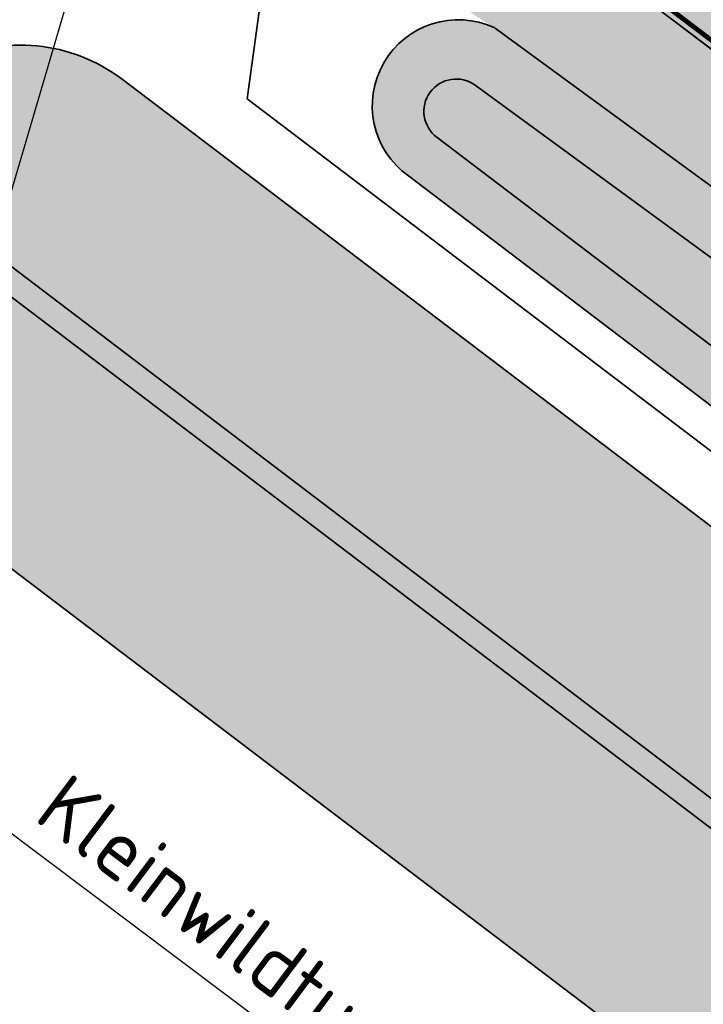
# Model space of a CAD drawing. Header units: metres. Extents: x 180563 to 183411, y 416314 to 418230.
# Tile 51 of 256: x 181001 to 181016, y 417797 to 417817. Entities that reach past the tile are written whole.
import ezdxf
from ezdxf import colors
from ezdxf.entities.mleader import LeaderData, LeaderLine
from ezdxf.math import Vec2, Vec3

# ---------------------------------------------------------------- set-up
doc = ezdxf.new("R2010")
doc.units = ezdxf.units.M
for name, color, linetype, lineweight, true_color, transparency in [('N-WE-GW-BERM-A', 70, 'Continuous', 25, 0x7fff00, 0.6), ('N-WE-GW-GRONDWAL_KRUIN-A', 70, 'Continuous', 25, 0x7fff00, 0.6), ('N-WE-GW-GRONDWAL_TALUD-A', 7, 'Continuous', 35, 0x4c914b, 0.4), ('N-WE-GW-WATERGANG_TALUD-A', 7, 'Continuous', 35, 0x4c914b, 0.4), ('N-WE-GW-WATERGANG_WATERLIJN-A', 7, 'Continuous', 35, 0x05eafa, 0.4)]:
    doc.layers.add(name, color=color, linetype=linetype, lineweight=lineweight, true_color=true_color, transparency=transparency)
for name, color, linetype, lineweight in [('N-WE-GW-BERM-G', 90, 'Continuous', 35), ('N-WE-GW-TALUD_KRUIN-G', 90, 'Continuous', 35), ('N-WE-GW-TALUD_TEEN-G', 90, 'Continuous', 35), ('N-WE-GW-WATERGANG_BODEM-G', 150, 'Continuous', 35), ('N-WE-GW-WATERGANG_INSTEEK-G', 112, 'Continuous', 35), ('N-WE-IE-TERREINAFSCHEIDING_KUNSTMATIG_HEKWERK_WILDRASTER-G', 30, 'IE-TERREINAFSCHEIDING-KUNSTMATIG', 35), ('N-WE-VH-KANTVERHARDING_FIETSPAD-G', 7, 'Continuous', 35), ('N-WE-VW-MARKERING_LANGS_STREEP_DOORGETROKKEN_010-G', 7, 'Continuous', 25), ('X-XX-AL-VERWIJZING-T25', 2, 'Continuous', 25)]:
    doc.layers.add(name, color=color, linetype=linetype, lineweight=lineweight)
doc.layers.add('N-WE-VH-VERHARDING_ASFALT_DEKLAAG-A', color=252, linetype='Continuous', lineweight=18, transparency=0.5)
doc.styles.add('NLCS-ISO-M500-T25', font='NLCS-ISO.ttf', dxfattribs={"height": 1.25})
doc.linetypes.add('IE-TERREINAFSCHEIDING-KUNSTMATIG', pattern='A,4,[82,NLCS.SHX,S=0.75,R=90,X=0,Y=0],4,-2', length=10)

msp = doc.modelspace()

# ---------------------------------------------------------------- hatches: boundary and pattern name
at = {"layer": 'N-WE-GW-BERM-A'}
h = msp.add_hatch(color=256, dxfattribs=at)
h.dxf.hatch_style = 1
edge = h.paths.add_edge_path()
edge.add_arc((181228.730975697, 417598.8243583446), 48.1497702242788, 54.68239703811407, 54.68311822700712)
edge.add_arc((181493.6442753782, 417972.7411950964), 410.1000057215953, 233.2313492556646, 234.6831200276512, ccw=False)
edge.add_arc((181012.651940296, 417329.0515101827), 393.4483978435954, 53.23134923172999, 53.93884678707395)
edge.add_arc((185318.3099589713, 423241.9994249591), 6921.033403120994, 232.6974574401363, 233.93884678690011, ccw=False)
edge.add_arc((181064.5187370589, 417658.6142890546), 98.14955043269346, 52.69745744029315, 59.57422040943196)
edge.add_arc((181168.1598047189, 417832.8484648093), 104.5823465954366, 233.09672176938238, 238.9539027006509, ccw=False)
edge.add_line((181105.3616635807, 417749.2191596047), (181104.7191947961, 417749.7018416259))
edge.add_line((181104.7191947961, 417749.7018416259), (181087.7808334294, 417762.427506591))
edge.add_line((181087.7808334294, 417762.427506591), (181049.3996744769, 417791.126496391))
edge.add_line((181049.3996744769, 417791.126496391), (181030.062280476, 417805.7663088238))
edge.add_line((181030.062280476, 417805.7663088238), (181016.0579835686, 417816.3685792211))
edge.add_line((181016.0579835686, 417816.3685792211), (181010.4253307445, 417820.632906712))
edge.add_arc((180999.5604801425, 417806.2817736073), 17.99999999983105, 52.87163188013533, 110.0256266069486)
edge.add_arc((180999.5604801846, 417806.281773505), 18.00000011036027, 110.0256266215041, 114.8717221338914)
edge.add_arc((178500.1568795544, 423185.6150126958), 5913.63084953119, 294.8222645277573, 294.9211797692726, ccw=False)
edge.add_line((180982.7275157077, 417818.3184062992), (180980.803925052, 417817.4266589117))
edge.add_line((180980.803925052, 417817.4266589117), (180982.0988698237, 417814.4359911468))
edge.add_line((180982.0988698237, 417814.4359911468), (180982.909, 417812.5649999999))
edge.add_line((180982.909, 417812.5649999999), (180984.193, 417813.9))
edge.add_line((180984.193, 417813.9), (180994.2180399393, 417818.5693610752))
edge.add_line((180994.2180399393, 417818.5693610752), (181001.736, 417822.0709999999))
edge.add_line((181001.736, 417822.0709999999), (181002.664, 417821.6859999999))
edge.add_line((181002.664, 417821.6859999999), (181002.897, 417821.8349999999))
edge.add_line((181002.897, 417821.8349999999), (181004.325, 417821.1099999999))
edge.add_line((181004.325, 417821.1099999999), (181007.101, 417819.99))
edge.add_line((181007.101, 417819.99), (181007.026, 417819.8039999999))
edge.add_line((181007.026, 417819.8039999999), (181011.0674445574, 417817.1511925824))
edge.add_arc((181010.4503503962, 417815.9503702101), 1.350103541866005, 53.12917852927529, 62.801687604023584, ccw=False)
edge.add_line((181011.2604299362, 417817.0304399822), (181014.5577348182, 417814.6206031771))
edge.add_line((181014.5577348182, 417814.6206031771), (181028.8685332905, 417804.161549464))
edge.add_line((181028.8685332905, 417804.161549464), (181048.1972218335, 417789.5283276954))
edge.add_line((181048.1972218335, 417789.5283276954), (181086.581331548, 417760.8271315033))
edge.add_line((181086.581331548, 417760.8271315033), (181103.5178724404, 417748.1028342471))
edge.add_arc((181165.8364696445, 417831.0513420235), 103.7499999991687, 233.082734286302, 239.5630560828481)
edge.add_arc((181064.5187370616, 417658.6142890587), 96.24955042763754, 52.697446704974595, 59.56305608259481, ccw=False)
edge.add_line((181122.8482600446, 417735.175654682), (181129.299, 417730.3279999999))
edge.add_line((181129.299, 417730.3279999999), (181133.454, 417727.1759999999))
edge.add_line((181133.454, 417727.1759999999), (181133.564, 417727.1859999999))
edge.add_line((181133.564, 417727.1859999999), (181148.051, 417715.8659999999))
edge.add_line((181148.051, 417715.8659999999), (181165.6579999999, 417699.1319999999))
edge.add_line((181165.6579999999, 417699.1319999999), (181165.774, 417698.9649999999))
edge.add_line((181165.774, 417698.9649999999), (181168.9069999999, 417696.3289999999))
edge.add_line((181168.9069999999, 417696.3289999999), (181170.903, 417697.5019999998))
edge.add_line((181170.903, 417697.5019999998), (181177.178, 417693.0399999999))
edge.add_line((181177.178, 417693.0399999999), (181179.7000661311, 417692.1976577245))
edge.add_arc((185318.3099655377, 423241.99943372), 6923.033414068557, 233.2872918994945, 233.9348265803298)
edge.add_arc((181008.5358484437, 417323.5028025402), 398.357087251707, 53.222080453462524, 53.999916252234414, ccw=False)
edge.add_arc((181493.6442762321, 417972.7411959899), 412.1000069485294, 233.2436655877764, 234.6832046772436)
edge.add_arc((181228.7310384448, 417598.8244199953), 46.14968364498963, 40.84307946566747, 54.68238135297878, ccw=False)
edge.add_arc((181290.5749671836, 417652.2878644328), 35.60000389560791, 220.8430794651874, 235.6698368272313)
edge.add_arc((181252.9420399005, 417596.8718480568), 31.38661325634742, 54.583065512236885, 55.98954721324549, ccw=False)
edge.add_arc((181267.8258765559, 417621.1649947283), 3.546600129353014, -7.6863796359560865, 21.25271230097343, ccw=False)
edge.add_line((181271.3406105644, 417620.6906348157), (181271.0932304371, 417619.0810250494))
edge.add_line((181271.0932304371, 417619.0810250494), (181272.4185422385, 417618.2229377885))
edge.add_line((181272.4185422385, 417618.2229377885), (181273.314775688, 417620.6262685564))
edge.add_arc((181270.5038642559, 417621.6744941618), 2.999999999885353, 339.5488572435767, 415.6897267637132)
edge.add_arc((182390.9257077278, 419263.519046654), 1984.711911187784, 235.66983764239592, 235.6897267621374, ccw=False)
edge.add_arc((181290.5749645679, 417652.2878615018), 33.5999999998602, 220.8430889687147, 235.6698376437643, ccw=False)
edge.add_arc((181228.7309599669, 417598.8243335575), 48.14979954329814, 40.84308896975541, 54.68239881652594)
at = {"layer": 'N-WE-GW-GRONDWAL_KRUIN-A'}
h = msp.add_hatch(color=256, dxfattribs=at)
h.dxf.hatch_style = 1
edge = h.paths.add_edge_path()
edge.add_arc((181020.0425482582, 417797.447028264), 0.2500000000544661, 232.7896538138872, 412.7916087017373)
edge.add_line((181020.1937271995, 417797.6461386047), (181000.8434249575, 417812.3382846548))
edge.add_arc((181000.2387091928, 417811.5418432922), 1.000000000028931, 52.79160870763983, 115.9838299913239)
edge.add_line((180999.800591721, 417812.4407610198), (180990.4879456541, 417807.9019330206))
edge.add_arc((180990.5974750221, 417807.6772035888), 0.2500000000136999, 115.9838300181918, 295.9838300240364)
edge.add_line((180990.7070043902, 417807.452474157), (181000.0196504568, 417811.9913021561))
edge.add_arc((181000.2387091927, 417811.5418432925), 0.4999999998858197, 52.79160869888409, 115.9838300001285, ccw=False)
edge.add_line((181000.5410670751, 417811.9400639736), (181019.8913693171, 417797.2479179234))
edge.add_line((181019.8913693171, 417797.2479179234), (181019.8913625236, 417797.2479230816))
at = {"layer": 'N-WE-GW-GRONDWAL_TALUD-A'}
h = msp.add_hatch(color=256, dxfattribs=at)
h.dxf.hatch_style = 1
edge = h.paths.add_edge_path()
edge.add_arc((180990.5633603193, 417807.6605766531), 3.70000000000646, 115.3961374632, 215.659030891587)
edge.add_line((180987.5571081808, 417805.5036232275), (180987.9033683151, 417805.0075620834))
edge.add_arc((180991.4941948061, 417808.1169776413), 4.750000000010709, 220.8903728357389, 296.080538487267)
edge.add_line((180993.5824568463, 417803.8506370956), (180997.4812239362, 417805.7589815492))
edge.add_line((180997.4812239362, 417805.7589815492), (180998.1167308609, 417806.0675780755))
edge.add_arc((180999.4271738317, 417803.3689229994), 2.999999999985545, 52.79160870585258, 115.90079841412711, ccw=False)
edge.add_line((181001.2413211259, 417805.7582470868), (181018.3648104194, 417792.7568581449))
edge.add_arc((181020.1789577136, 417795.1461822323), 2.999999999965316, 232.7916087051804, 322.7916087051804)
edge.add_line((181022.568281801, 417793.3320349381), (181024.6847869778, 417796.1195797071))
edge.add_arc((181022.2954628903, 417797.9337270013), 3.000000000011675, 322.7916087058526, 412.7916087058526)
edge.add_line((181024.1096101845, 417800.3230510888), (181003.5218109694, 417815.954794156))
edge.add_arc((181001.4053057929, 417813.1672493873), 3.499999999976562, 52.79160870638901, 115.9838299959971)
edge.add_line((180999.8718946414, 417816.3134614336), (180993.8348048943, 417813.3710848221))
edge.add_line((180993.8348048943, 417813.3710848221), (180988.9764403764, 417811.0031991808))
edge.add_line((180988.9764403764, 417811.0031991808), (180988.9765256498, 417811.0030242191))
edge = h.paths.add_edge_path(flags=16)
edge.add_line((180990.9261536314, 417807.5592838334), (181000.0196504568, 417811.9913021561))
edge.add_arc((181000.2387091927, 417811.5418432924), 0.4999999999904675, 52.791608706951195, 115.98382999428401, ccw=False)
edge.add_line((181000.5410670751, 417811.9400639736), (181019.8913693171, 417797.2479179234))
edge.add_line((181019.8913693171, 417797.2479179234), (181019.8913625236, 417797.2479230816))
edge.add_arc((181020.0425475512, 417797.4470288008), 0.2500000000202, 232.7898572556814, 412.791405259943)
edge.add_line((181020.1937271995, 417797.6461386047), (181000.8434249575, 417812.3382846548))
edge.add_arc((181000.2387091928, 417811.5418432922), 1.000000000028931, 52.79160870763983, 115.9838299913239)
edge.add_line((180999.800591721, 417812.4407610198), (180990.7070948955, 417808.0087426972))
edge.add_line((180990.7070948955, 417808.0087426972), (180990.4879456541, 417807.9019330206))
edge.add_arc((180990.597475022, 417807.6772035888), 0.2499999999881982, 115.9838300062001, 295.9838299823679)
edge.add_line((180990.70700439, 417807.4524741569), (180990.9261536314, 417807.5592838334))
at = {"layer": 'N-WE-GW-WATERGANG_TALUD-A'}
h = msp.add_hatch(color=256, dxfattribs=at)
h.dxf.hatch_style = 1
edge = h.paths.add_edge_path()
edge.add_arc((181010.5149683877, 417815.4029080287), 1.790132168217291, 65.39070958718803, 234.5094918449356)
edge.add_line((181009.4756747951, 417813.9453614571), (181040.7568781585, 417790.1944141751))
edge.add_arc((181041.9436230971, 417791.7793591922), 1.980003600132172, 233.1755644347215, 413.1755644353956)
edge.add_line((181043.1303680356, 417793.3643042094), (181028.8685332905, 417804.1615494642))
edge.add_line((181028.8685332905, 417804.1615494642), (181011.2604299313, 417817.0304399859))
edge = h.paths.add_edge_path(flags=16)
edge.add_line((181042.4111198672, 417792.4037197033), (181028.1522849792, 417803.1986938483))
edge.add_line((181028.1522849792, 417803.1986938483), (181010.8677339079, 417815.8311160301))
edge.add_arc((181010.4712383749, 417815.2886035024), 0.6719587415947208, 53.8387805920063, 233.8387805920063)
edge.add_line((181010.0747428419, 417814.7460909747), (181041.3562566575, 417790.994907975))
edge.add_arc((181041.8836882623, 417791.6993138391), 0.8799839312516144, 233.1755644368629, 413.175564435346)
at = {"layer": 'N-WE-GW-WATERGANG_WATERLIJN-A'}
h = msp.add_hatch(color=256, dxfattribs=at)
h.dxf.hatch_style = 1
edge = h.paths.add_edge_path()
edge.add_line((181042.4111198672, 417792.4037197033), (181028.1522849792, 417803.1986938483))
edge.add_line((181028.1522849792, 417803.1986938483), (181010.8677339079, 417815.8311160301))
edge.add_arc((181010.4712383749, 417815.2886035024), 0.6719587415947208, 53.8387805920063, 233.8387805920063)
edge.add_line((181010.0747428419, 417814.7460909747), (181041.3562566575, 417790.994907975))
edge.add_arc((181041.8836882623, 417791.6993138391), 0.8799839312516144, 233.1755644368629, 413.175564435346)
at = {"layer": 'N-WE-VH-VERHARDING_ASFALT_DEKLAAG-A'}
h = msp.add_hatch(color=256, dxfattribs=at)
h.dxf.hatch_style = 1
edge = h.paths.add_edge_path()
edge.add_arc((181493.6442872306, 417972.7412111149), 406.5000256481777, 233.23134926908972, 234.68320464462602, ccw=False)
edge.add_arc((181012.65194445, 417329.0515158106), 397.0483908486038, 53.23134922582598, 53.93884678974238)
edge.add_arc((185318.3099399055, 423241.9993993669), 6917.433371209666, 232.6974574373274, 233.9388467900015, ccw=False)
edge.add_arc((181064.5187370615, 417658.6142890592), 101.7495504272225, 52.69745743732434, 59.56305608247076)
edge.add_arc((181168.1549130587, 417832.8412075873), 100.9736061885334, 233.0969673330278, 238.9432908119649, ccw=False)
edge.add_line((181107.524043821, 417752.0973728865), (181089.9399368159, 417765.3081817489))
edge.add_line((181089.9399368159, 417765.3081817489), (181051.5640892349, 417794.0032000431))
edge.add_line((181051.5640892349, 417794.0032000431), (181017.4740517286, 417819.811835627))
edge.add_arc((181019.2848601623, 417822.2036911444), 2.999999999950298, 136.0584857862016, 232.87163188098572, ccw=False)
edge.add_line((181017.1247146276, 417824.28546233), (181019.0377596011, 417826.2705294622))
edge.add_arc((180870.0303811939, 417625.7167371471), 249.8499998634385, 53.38840380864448, 54.05229650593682)
edge.add_line((181016.7039692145, 417827.9835930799), (181016.1065244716, 417828.4168294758))
edge.add_line((181016.1065244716, 417828.4168294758), (181013.5531782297, 417825.767355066))
edge.add_arc((181011.393032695, 417827.8491262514), 2.999999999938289, 241.2493920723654, 316.05848578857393, ccw=False)
edge.add_arc((180999.5604801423, 417806.281773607), 21.60000000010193, 61.24939207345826, 110.2593872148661)
edge.add_arc((180989.3108655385, 417834.0505582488), 8.00000000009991, 227.5183907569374, 290.2593872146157, ccw=False)
edge.add_line((180983.9080373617, 417828.1506050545), (180981.370493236, 417825.6616251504))
edge.add_line((180981.370493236, 417825.6616251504), (180984.0348125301, 417823.2027118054))
edge.add_arc((180983.3566006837, 417822.4678453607), 0.9999999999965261, -65.12827785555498, 47.29593205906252, ccw=False)
edge.add_line((180983.7771887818, 417821.5605936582), (180970.3664037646, 417815.3435575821))
edge.add_line((180970.3664037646, 417815.3435575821), (180971.41787401, 417813.0754283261))
edge.add_line((180971.41787401, 417813.0754283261), (180991.9898943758, 417822.6123042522))
edge.add_arc((180999.5604801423, 417806.281773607), 18.0000000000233, 52.8716318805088, 114.8717221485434, ccw=False)
edge.add_line((181010.4253307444, 417820.632906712), (181049.3996744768, 417791.1264963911))
edge.add_line((181049.3996744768, 417791.1264963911), (181087.7808334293, 417762.4275065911))
edge.add_line((181087.7808334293, 417762.4275065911), (181105.3616635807, 417749.2191596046))
edge.add_arc((181168.1598047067, 417832.8484647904), 104.5823465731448, 233.0967217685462, 238.9539027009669)
edge.add_arc((181064.5187370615, 417658.6142890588), 98.1495504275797, 52.69745744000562, 59.57422040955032, ccw=False)
edge.add_arc((185318.3099587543, 423241.9994246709), 6921.033402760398, 232.6974574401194, 233.9388467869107)
edge.add_arc((181012.6519401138, 417329.0515099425), 393.4483981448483, 53.231349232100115, 53.93884678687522, ccw=False)
edge.add_arc((181493.8499811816, 417973.019663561), 410.4462078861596, 233.2316151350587, 234.6925342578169)
edge.add_arc((181228.7309599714, 417598.8243335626), 48.1497995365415, 40.84308896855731, 54.59469814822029, ccw=False)
edge.add_arc((181290.5749645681, 417652.2878615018), 33.59999999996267, 220.8430889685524, 235.6698376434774)
edge.add_arc((182390.9257077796, 419263.5190468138), 1984.711911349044, 235.6698376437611, 235.6897267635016)
edge.add_arc((181270.5038642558, 417621.6744941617), 2.999999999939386, -20.44897796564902, 55.68972676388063, ccw=False)
edge.add_line((181273.3148152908, 417620.626374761), (181274.1362413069, 417622.8293568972))
edge.add_arc((181262.9088125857, 417627.0654924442), 12.00000000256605, 339.3283895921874, 358.0808665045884)
edge.add_arc((182390.9257077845, 419263.5190467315), 1981.111911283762, 235.6698376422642, 235.7134614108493, ccw=False)
edge.add_arc((181290.5749645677, 417652.287861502), 29.99999999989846, 220.8431060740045, 235.6698376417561, ccw=False)
edge.add_arc((181228.730823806, 417598.8241835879), 51.75000062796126, 40.84310607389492, 54.6824278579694)

# ---------------------------------------------------------------- linework, layer by layer
at = {"layer": 'N-WE-GW-BERM-G', "flags": 128}
msp.add_lwpolyline([(181011.2604299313, 417817.0304399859), (181028.8685332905, 417804.1615494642), (181048.1972218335, 417789.5283276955), (181086.581331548, 417760.8271315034), (181103.5178724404, 417748.1028342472, 0.02828327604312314), (181113.2777777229, 417741.5994197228, -0.0299658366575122), (181122.8482600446, 417735.1756546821), (181129.299, 417730.328)], format="xyb", dxfattribs=at)
at = {"layer": 'N-WE-GW-TALUD_KRUIN-G', "flags": 128}
msp.add_lwpolyline([(180990.9261536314, 417807.5592838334), (181000.0196504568, 417811.9913021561, -0.2829348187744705), (181000.5410670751, 417811.9400639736), (181019.8913693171, 417797.2479179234), (181019.8913625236, 417797.2479230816, 1.000013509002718), (181020.1937271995, 417797.6461386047), (181000.8434249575, 417812.3382846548, 0.2829348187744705), (180999.800591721, 417812.4407610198), (180990.7070948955, 417808.0087426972), (180990.4879456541, 417807.9019330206, 0.9999999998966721), (180990.70700439, 417807.4524741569)], format="xyb", close=True, dxfattribs=at)
at = {"layer": 'N-WE-GW-TALUD_TEEN-G', "flags": 128}
msp.add_lwpolyline([(180988.9765256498, 417811.0030242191, 0.4677049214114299), (180987.5571081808, 417805.5036232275), (180987.9033683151, 417805.0075620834, 0.3403798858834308), (180993.5824568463, 417803.8506370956), (180997.4812239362, 417805.7589815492), (180998.1167308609, 417806.0675780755, -0.282543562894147), (181001.2413211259, 417805.7582470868), (181018.3648104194, 417792.7568581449, 0.4142135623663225), (181022.568281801, 417793.3320349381), (181024.6847869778, 417796.1195797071, 0.4142135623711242), (181024.1096101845, 417800.3230510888), (181003.5218109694, 417815.954794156, 0.2829348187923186), (180999.8718946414, 417816.3134614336), (180993.8348048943, 417813.3710848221), (180988.9764403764, 417811.0031991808)], format="xyb", close=True, dxfattribs=at)
at = {"layer": 'N-WE-GW-WATERGANG_BODEM-G', "flags": 128}
msp.add_lwpolyline([(181042.4111198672, 417792.4037197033), (181028.1522849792, 417803.1986938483), (181010.8677339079, 417815.8311160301, 0.9999999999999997), (181010.0747428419, 417814.7460909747), (181041.3562566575, 417790.994907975, 0.9999999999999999)], format="xyb", close=True, dxfattribs=at)
at = {"layer": 'N-WE-GW-WATERGANG_INSTEEK-G', "flags": 128}
msp.add_lwpolyline([(181011.2604299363, 417817.0304399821), (181011.2604299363, 417817.0304399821, 0.9092824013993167), (181009.4756747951, 417813.9453614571), (181040.7568781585, 417790.1944141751, 1.000000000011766), (181043.1303680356, 417793.3643042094), (181028.8685332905, 417804.1615494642), (181011.2604299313, 417817.0304399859)], format="xyb", dxfattribs=at)
at = {"layer": 'N-WE-IE-TERREINAFSCHEIDING_KUNSTMATIG_HEKWERK_WILDRASTER-G', "ltscale": 0.4, "flags": 128}
msp.add_lwpolyline([(181194.3156810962, 417682.1551479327), (181193.452, 417682.791), (181181.375, 417691.509), (181177.178, 417693.04), (181174.186, 417695.197), (181170.903, 417697.502), (181168.907, 417696.329), (181165.774, 417698.965), (181165.658, 417699.132), (181157.945, 417706.429), (181148.051, 417715.866), (181133.905, 417726.836), (181133.454, 417727.176), (181131.565, 417728.568), (181129.5216271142, 417730.1550857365), (181125.535389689, 417724.8827605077), (181006.1234216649, 417815.5489450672), (181006.7337310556, 417819.99631002), (181002.664, 417821.686), (181001.736, 417822.071), (180999.25, 417820.938), (180995.573, 417819.263), (180984.193, 417813.9), (180982.9090000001, 417812.565)], dxfattribs=at)
at = {"layer": 'N-WE-VH-KANTVERHARDING_FIETSPAD-G', "flags": 128}
msp.add_lwpolyline([(180943.6024850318, 417800.1806368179), (180954.5972698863, 417805.2776519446), (180991.9898943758, 417822.6123042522, -0.2773249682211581), (181010.4253307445, 417820.632906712), (181015.3010816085, 417816.9416090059), (181020.5020902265, 417813.0040675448), (181049.3996744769, 417791.1264963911), (181087.7808334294, 417762.4275065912), (181105.3616635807, 417749.2191596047, 0.02556233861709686), (181114.223808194, 417743.2472622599, -0.03001459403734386), (181123.9997053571, 417736.6870029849, 0.005416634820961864), (181244.2547031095, 417647.1109417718, -0.003087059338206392), (181248.1644072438, 417644.2268894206, 0.006334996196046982), (181256.566759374, 417638.1126456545)], format="xyb", dxfattribs=at)
at = {"layer": 'N-WE-VH-VERHARDING_ASFALT_DEKLAAG-A'}
msp.add_lwpolyline([(181116.0640216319, 417746.3414493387, -0.02551493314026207), (181107.524043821, 417752.0973728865), (181089.9399368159, 417765.3081817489), (181051.5640892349, 417794.0032000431), (181017.4740517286, 417819.811835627, -0.4494867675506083), (181017.1247146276, 417824.28546233), (181019.0377596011, 417826.2705294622, 0.002896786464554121), (181016.7039692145, 417827.9835930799), (181016.1065244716, 417828.4168294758), (181013.5531782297, 417825.767355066, -0.3385255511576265), (181009.9500384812, 417825.2189612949, 0.2171669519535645), (180992.0810316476, 417826.5454813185, -0.2808095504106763), (180983.9080373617, 417828.1506050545), (180981.370493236, 417825.6616251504), (180984.0348125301, 417823.2027118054, -0.5340860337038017), (180983.7771887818, 417821.5605936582), (180970.3664037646, 417815.3435575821), (180971.41787401, 417813.0754283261), (180991.9898943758, 417822.6123042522, -0.2773249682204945), (181010.4253307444, 417820.632906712), (181049.3996744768, 417791.1264963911), (181087.7808334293, 417762.4275065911), (181105.3616635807, 417749.2191596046, 0.02556233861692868), (181114.2238081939, 417743.2472622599, -0.03001454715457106)], format="xyb", dxfattribs=at)
at = {"layer": 'N-WE-VW-MARKERING_LANGS_STREEP_DOORGETROKKEN_010-G', "const_width": 0.1, "flags": 128}
msp.add_lwpolyline([(180982.6626481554, 417818.4536691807), (180991.9268061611, 417822.7483920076, -0.277324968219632), (181010.5158711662, 417820.7524994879), (181020.5886711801, 417813.1266579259), (181049.4898584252, 417791.2463590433), (181087.8707960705, 417762.5475347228), (181105.4517627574, 417749.3390851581, 0.02556039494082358), (181114.3004721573, 417743.3761936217, -0.03001252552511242), (181124.0906089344, 417736.8063199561, 0.005416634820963), (181244.3430003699, 417647.232200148, -0.003087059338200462), (181248.2541950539, 417644.3470482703, 0.006334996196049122), (181256.6534738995, 417638.2350408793, -0.06045893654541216), (181265.269931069, 417630.411897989, 0.06478422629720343), (181271.7104739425, 417624.6648006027, 8.67826564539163e-05), (181272.2794378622, 417624.2763854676, -0.2459034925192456), (181273.6537758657, 417621.6980918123, -0.2459034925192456)], format="xyb", dxfattribs=at)

# ---------------------------------------------------------------- leaders
at = {"layer": 'X-XX-AL-VERWIJZING-T25'}
ml = msp.add_multileader_mtext('Standard', dxfattribs=at)
ml.set_content('\\pxi-3,l5,t5;Kleinwildtunnel, objectcode 46A 904 (km 4,260)', color=256, style='NLCS-ISO-M500-T25')
ml.set_leader_properties(color=256, linetype='ByLayer', lineweight=-1)
ml.build(insert=Vec2(0, 0))
ml.multileader.update_dxf_attribs({"text_left_attachment_type": 5, "text_right_attachment_type": 5, "dogleg_length": 1.25, "arrow_head_size": 1.25})
ctx = ml.context
ctx.base_point, ctx.char_height, ctx.arrow_head_size, ctx.landing_gap_size, ctx.plane_origin, ctx.plane_x_axis, ctx.plane_y_axis = Vec3(180998.9885903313, 417801.9421994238), 1.25, 1.25, 0.45, Vec3(181016.8387116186, 417786.1703838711), Vec3(0.7999903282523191, -0.6000128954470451), Vec3(0.6000128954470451, 0.7999903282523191)
ctx.left_attachment, ctx.right_attachment = 5, 5
notes = []
notes.append((ctx, [(1, (1, 1, 0), (180997.988602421, 417802.6922155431), (0.7999903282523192, -0.6000128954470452), 1.25, [(0, [(181003.3397174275, 417820.8543096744)], 0, [])])]))
ctx.mtext.insert, ctx.mtext.text_direction, ctx.mtext.rotation, ctx.mtext.width, ctx.mtext.flow_direction = Vec3(181000.398608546, 417803.0721766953), Vec3(0.7999903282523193, -0.6000128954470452), 5.639668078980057, 81.68560099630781, 5
ml = msp.add_multileader_mtext('Standard', dxfattribs=at)
ml.set_content('\\pxi-3,l4,t4;Aanbrengen amfibieënrooster t.p.v. inrit', color=256, style='NLCS-ISO-M500-T25')
ml.set_leader_properties(color=256, linetype='ByLayer', lineweight=-1)
ml.build(insert=Vec2(0, 0))
ml.multileader.update_dxf_attribs({"text_left_attachment_type": 5, "text_right_attachment_type": 5, "dogleg_length": 1.25, "arrow_head_size": 1.25})
ctx = ml.context
ctx.base_point, ctx.char_height, ctx.arrow_head_size, ctx.landing_gap_size, ctx.plane_origin, ctx.plane_x_axis, ctx.plane_y_axis = Vec3(180977.1278859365, 417791.1991360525), 1.25, 1.25, 0.45, Vec3(180962.0313667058, 417787.5999073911), Vec3(0.7999903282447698, -0.6000128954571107), Vec3(0.6000128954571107, 0.7999903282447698)
ctx.left_attachment, ctx.right_attachment = 5, 5
notes.append((ctx, [(0, (1, 1, 0), (180976.1278980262, 417791.9491521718), (0.7999903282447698, -0.6000128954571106), 1.25, [(0, [(180980.7451547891, 417811.1033447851)], 0, [])])]))
ctx.mtext.insert, ctx.mtext.text_direction, ctx.mtext.rotation, ctx.mtext.width, ctx.mtext.flow_direction = Vec3(180978.4629025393, 417792.2291145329), Vec3(0.7999903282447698, -0.6000128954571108), 5.639668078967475, 56.23489508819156, 5
ml = msp.add_multileader_mtext('Standard', dxfattribs=at)
ml.set_content('\\pxi-3,l4,t4;Nieuw amfibieënraster doortrekken tot Escharen', color=256, style='NLCS-ISO-M500-T25')
ml.set_leader_properties(color=256, linetype='ByLayer', lineweight=-1)
ml.build(insert=Vec2(0, 0))
ml.multileader.update_dxf_attribs({"text_left_attachment_type": 5, "text_right_attachment_type": 5, "dogleg_length": 1.25, "arrow_head_size": 1.25})
ctx = ml.context
ctx.base_point, ctx.char_height, ctx.arrow_head_size, ctx.landing_gap_size, ctx.plane_origin, ctx.plane_x_axis, ctx.plane_y_axis = Vec3(180957.1307382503, 417780.1518272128), 1.25, 1.25, 0.45, Vec3(180941.2321871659, 417777.5416979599), Vec3(0.7999903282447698, -0.6000128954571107), Vec3(0.6000128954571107, 0.7999903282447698)
ctx.left_attachment, ctx.right_attachment = 5, 5
notes.append((ctx, [(0, (1, 1, 0), (180956.13075034, 417780.9018433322), (0.7999903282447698, -0.6000128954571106), 1.25, [(0, [(180959.0385092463, 417804.2892903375)], 0, [])])]))
ctx.mtext.insert, ctx.mtext.text_direction, ctx.mtext.rotation, ctx.mtext.width, ctx.mtext.flow_direction = Vec3(180958.3907532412, 417781.0818069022), Vec3(0.7999903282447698, -0.6000128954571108), 5.639668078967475, 56.23489508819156, 5
for ctx, leaders in notes:
    for number, flags, end, landing, length, lines in leaders:
        leader = LeaderData()
        leader.index, (leader.has_last_leader_line, leader.has_dogleg_vector, leader.attachment_direction) = number, flags
        leader.last_leader_point, leader.dogleg_vector, leader.dogleg_length = Vec3(end), Vec3(landing), length
        for number, points, colour, breaks in lines:
            line = LeaderLine()
            line.index, line.vertices, line.color, line.breaks = number, Vec3.list(points), colors.encode_raw_color(colour), breaks
            leader.lines.append(line)
        ctx.leaders.append(leader)

doc.saveas('drawing.dxf')
